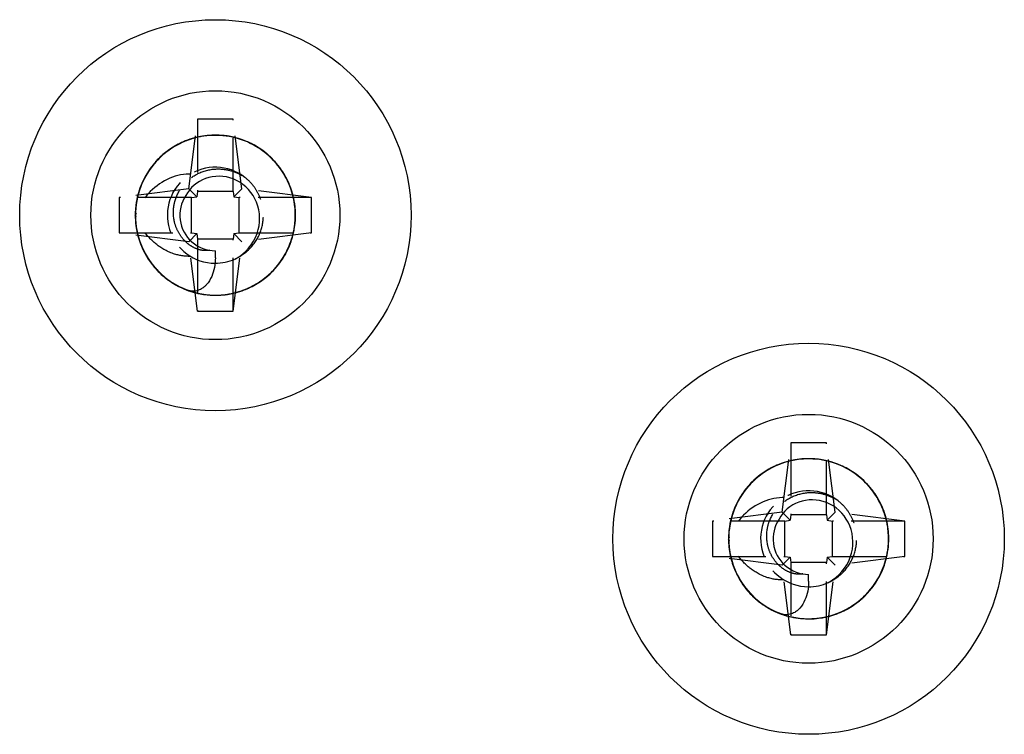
# Model space of a CAD drawing. Header units: millimetres. Extents: x -168 to 186, y -31 to 142.
# Tile 6 of 52: x -136 to -108, y 83 to 103. Entities that reach past the tile are written whole.
import ezdxf

# ---------------------------------------------------------------- set-up
doc = ezdxf.new("R2010")
doc.units = ezdxf.units.MM
doc.header["$LTSCALE"] = 10
doc.linetypes.add('ALLCAD_Strich', pattern=[0.2, 0.15, -0.05])
doc.layers.add('BESCH_KONT_sich_schn_ansi_2d', color=40, linetype='Continuous')

msp = doc.modelspace()

# ---------------------------------------------------------------- linework, layer by layer
at = {"layer": 'BESCH_KONT_sich_schn_ansi_2d', "linetype": 'ALLCAD_Strich', "extrusion": (0, 1, 2.22045e-16)}
for p, q in [((-131.412, 98.031), (-131.168, 99.987)), ((-130.168, 99.987), (-131.168, 99.987)), ((-131.168, 99.987), (-131.168, 97.956)), ((-129.924, 98.031), (-130.168, 99.987)), ((-130.168, 97.956), (-130.168, 99.987)), ((-131.412, 98.031), (-133.368, 97.787)), ((-131.187, 97.806), (-131.412, 98.031)), ((-129.924, 98.031), (-130.149, 97.806)), ((-127.968, 97.787), (-129.924, 98.031)), ((-131.337, 97.787), (-133.368, 97.787)), ((-133.368, 97.787), (-133.368, 96.787)), ((-131.337, 97.787), (-131.187, 97.806)), ((-131.337, 96.787), (-131.337, 97.787)), ((-131.168, 97.956), (-131.187, 97.806)), ((-130.168, 97.956), (-131.168, 97.956)), ((-130.168, 97.956), (-130.149, 97.806)), ((-130.149, 97.806), (-129.999, 97.787)), ((-127.968, 97.787), (-129.999, 97.787)), ((-129.999, 96.787), (-129.999, 97.787)), ((-127.968, 96.787), (-127.968, 97.787)), ((-131.412, 96.542), (-133.368, 96.787)), ((-133.368, 96.787), (-131.337, 96.787)), ((-131.412, 96.542), (-131.187, 96.768)), ((-131.337, 96.787), (-131.187, 96.768)), ((-131.187, 96.768), (-131.168, 96.617)), ((-130.168, 96.617), (-131.168, 96.617)), ((-131.168, 96.617), (-131.168, 94.587)), ((-130.149, 96.768), (-130.168, 96.617)), ((-130.168, 94.587), (-130.168, 96.617)), ((-130.149, 96.768), (-129.999, 96.787)), ((-130.149, 96.768), (-129.924, 96.542)), ((-129.999, 96.787), (-127.968, 96.787)), ((-127.968, 96.787), (-129.924, 96.542)), ((-131.168, 94.587), (-131.412, 96.542)), ((-130.168, 94.587), (-129.924, 96.542)), ((-131.168, 94.587), (-130.168, 94.587)), ((-114.736, 88.931), (-114.492, 90.886)), ((-113.492, 90.886), (-114.492, 90.886)), ((-114.492, 90.886), (-114.492, 88.856)), ((-113.248, 88.931), (-113.492, 90.886)), ((-113.492, 88.856), (-113.492, 90.886)), ((-114.736, 88.931), (-116.692, 88.686)), ((-114.511, 88.705), (-114.736, 88.931)), ((-114.492, 88.856), (-114.511, 88.705)), ((-113.492, 88.856), (-114.492, 88.856)), ((-113.492, 88.856), (-113.473, 88.705)), ((-113.248, 88.931), (-113.473, 88.705)), ((-111.292, 88.686), (-113.248, 88.931)), ((-114.661, 88.686), (-116.692, 88.686)), ((-116.692, 88.686), (-116.692, 87.686)), ((-114.661, 88.686), (-114.511, 88.705)), ((-114.661, 87.686), (-114.661, 88.686)), ((-113.473, 88.705), (-113.323, 88.686)), ((-111.292, 88.686), (-113.323, 88.686)), ((-113.323, 87.686), (-113.323, 88.686)), ((-111.292, 87.686), (-111.292, 88.686)), ((-114.736, 87.442), (-116.692, 87.686)), ((-116.692, 87.686), (-114.661, 87.686)), ((-114.736, 87.442), (-114.511, 87.667)), ((-114.661, 87.686), (-114.511, 87.667)), ((-114.511, 87.667), (-114.492, 87.517)), ((-113.492, 87.517), (-114.492, 87.517)), ((-114.492, 87.517), (-114.492, 85.486)), ((-113.473, 87.667), (-113.492, 87.517)), ((-113.492, 85.486), (-113.492, 87.517)), ((-113.473, 87.667), (-113.323, 87.686)), ((-113.473, 87.667), (-113.248, 87.442)), ((-113.323, 87.686), (-111.292, 87.686)), ((-111.292, 87.686), (-113.248, 87.442)), ((-114.492, 85.486), (-114.736, 87.442)), ((-113.492, 85.486), (-113.248, 87.442)), ((-114.492, 85.486), (-113.492, 85.486))]:
    msp.add_line(p, q, dxfattribs=at)
at = {"layer": 'BESCH_KONT_sich_schn_ansi_2d', "linetype": 'Continuous', "extrusion": (0, 1, 2.22045e-16)}
for p, q in [((-130.668, 96.091), (-130.668, 96.287)), ((-113.992, 86.991), (-113.992, 87.186))]:
    msp.add_line(p, q, dxfattribs=at)
at = {"layer": 'BESCH_KONT_sich_schn_ansi_2d', "linetype": 'Continuous'}
for centre, radius in [((-130.668, 97.287), 5.5), ((-130.668, 97.287), 3.5), ((-113.992, 88.186), 5.5), ((-113.992, 88.186), 3.5)]:
    msp.add_circle(centre, radius, dxfattribs=at)
at = {"layer": 'BESCH_KONT_sich_schn_ansi_2d', "linetype": 'ALLCAD_Strich'}
for centre in [(-130.668, 97.287), (-113.992, 88.186)]:
    msp.add_arc(centre, 1.35, 52.1102, 269.676, dxfattribs=at)
at = {"layer": 'BESCH_KONT_sich_schn_ansi_2d', "linetype": 'Continuous'}
for centre, radius, start, end in [((-130.668, 97.287), 1, 146.3359, 146.3375), ((-130.668, 97.287), 1.35, 269.676, 294.1195), ((-130.668, 97.287), 1.35, 294.1462, 294.1476), ((-113.992, 88.186), 1, 146.3359, 146.3375), ((-113.992, 88.186), 1.35, 269.676, 294.1195), ((-113.992, 88.186), 1.35, 294.1462, 294.1476)]:
    msp.add_arc(centre, radius, start, end, dxfattribs=at)
for points, knots in [([(-131.943, 95.432), (-131.838, 95.359), (-131.571, 95.204), (-130.756, 94.947), (-129.435, 95.163), (-128.341, 96.507), (-128.404, 98.232), (-129.588, 99.491), (-131.309, 99.655), (-132.711, 98.646), (-133.1, 96.962), (-132.42, 95.695), (-131.715, 95.279), (-131.465, 95.184)], [35.5257, 35.5257, 35.5257, 35.5257, 35.695992, 35.935875, 36.655525, 37.375175, 38.094824, 38.814474, 39.534124, 40.253774, 40.973423, 41.693073, 42.04927, 42.04927, 42.04927, 42.04927]), ([(-131.533, 99.366), (-131.571, 99.351), (-131.713, 99.288), (-131.847, 99.209), (-131.94, 99.144)], [14.5312085, 14.5312085, 14.5312085, 14.5312085, 14.5862653, 14.7381025, 14.7381025, 14.7381025, 14.7381025]), ([(-131.172, 99.48), (-131.268, 99.459), (-131.506, 99.389), (-131.728, 99.279), (-131.855, 99.199)], [26.9291902, 26.9291902, 26.9291902, 26.9291902, 27.0601946, 27.2592477, 27.2592477, 27.2592477, 27.2592477]), ([(-130.284, 99.506), (-130.354, 99.519), (-130.601, 99.551), (-130.851, 99.538), (-131.026, 99.508)], [20.2487611, 20.2487611, 20.2487611, 20.2487611, 20.3434634, 20.5813027, 20.5813027, 20.5813027, 20.5813027]), ([(-129.941, 99.416), (-130.054, 99.456), (-130.345, 99.532), (-130.656, 99.545), (-130.844, 99.53), (-130.853, 99.529)], [32.6573003, 32.6573003, 32.6573003, 32.6573003, 32.8173927, 33.057276, 33.0694064, 33.0694064, 33.0694064, 33.0694064]), ([(-129.497, 99.211), (-129.52, 99.226), (-129.669, 99.313), (-129.827, 99.381), (-129.965, 99.425)], [13.5899487, 13.5899487, 13.5899487, 13.5899487, 13.6267323, 13.8203891, 13.8203891, 13.8203891, 13.8203891]), ([(-131.705, 99.283), (-131.913, 99.177), (-132.204, 98.967), (-132.431, 98.693), (-132.501, 98.593)], [33.465274, 33.465274, 33.465274, 33.465274, 33.7769257, 33.9392698, 33.9392698, 33.9392698, 33.9392698]), ([(-128.975, 98.768), (-129.098, 98.911), (-129.343, 99.133), (-129.631, 99.291), (-129.761, 99.347)], [25.8507029, 25.8507029, 25.8507029, 25.8507029, 26.1006615, 26.2896256, 26.2896256, 26.2896256, 26.2896256]), ([(-128.694, 98.374), (-128.705, 98.394), (-128.799, 98.559), (-128.915, 98.71), (-129.03, 98.83)], [19.3528524, 19.3528524, 19.3528524, 19.3528524, 19.3839304, 19.605993, 19.605993, 19.605993, 19.605993]), ([(-128.472, 97.777), (-128.507, 97.941), (-128.633, 98.319), (-128.861, 98.647), (-129.018, 98.814)], [31.6345191, 31.6345191, 31.6345191, 31.6345191, 31.8578597, 32.1633742, 32.1633742, 32.1633742, 32.1633742]), ([(-132.518, 98.571), (-132.523, 98.565), (-132.591, 98.465), (-132.652, 98.359), (-132.7, 98.256)], [8.818235, 8.818235, 8.818235, 8.818235, 8.8290672, 8.9801361, 8.9801361, 8.9801361, 8.9801361]), ([(-132.347, 98.789), (-132.368, 98.765), (-132.473, 98.643), (-132.563, 98.51), (-132.626, 98.397)], [21.2613214, 21.2613214, 21.2613214, 21.2613214, 21.3029964, 21.4759355, 21.4759355, 21.4759355, 21.4759355]), ([(-132.645, 98.361), (-132.734, 98.201), (-132.861, 97.888), (-132.909, 97.554), (-132.915, 97.4)], [27.7757527, 27.7757527, 27.7757527, 27.7757527, 28.0197276, 28.224663, 28.224663, 28.224663, 28.224663]), ([(-130.116, 96.055), (-130.074, 96.077), (-130.033, 96.102), (-129.994, 96.128), (-129.735, 96.305), (-129.54, 96.578), (-129.462, 96.882), (-129.388, 97.172), (-129.421, 97.487), (-129.557, 97.751), (-129.686, 98.002), (-129.908, 98.205), (-130.168, 98.307), (-130.416, 98.403), (-130.7, 98.409), (-130.947, 98.318), (-131.18, 98.232), (-131.383, 98.06), (-131.5, 97.841)], [0.0000032, 0.0000032, 0.0000032, 0.0000032, 0.0147714, 0.0147714, 0.0147714, 0.1127715, 0.1127715, 0.1127715, 0.2061681, 0.2061681, 0.2061681, 0.2949299, 0.2949299, 0.2949299, 0.3790925, 0.3790925, 0.3790925, 0.4585143, 0.4585143, 0.4585143, 0.4585143]), ([(-132.862, 97.799), (-132.874, 97.75), (-132.909, 97.575), (-132.921, 97.397), (-132.919, 97.269)], [15.4781193, 15.4781193, 15.4781193, 15.4781193, 15.5457983, 15.7165487, 15.7165487, 15.7165487, 15.7165487]), ([(-131.5, 97.841), (-131.633, 97.642), (-131.691, 97.392), (-131.659, 97.154), (-131.628, 96.917), (-131.506, 96.691), (-131.326, 96.534), (-131.146, 96.377), (-130.907, 96.287), (-130.668, 96.287)], [40.253192, 40.253192, 40.253192, 40.253192, 40.973423, 40.973423, 40.973423, 41.693073, 41.693073, 41.693073, 42.411501, 42.411501, 42.411501, 42.411501]), ([(-128.503, 96.677), (-128.444, 96.881), (-128.388, 97.262), (-128.438, 97.641), (-128.478, 97.805)], [24.8576202, 24.8576202, 24.8576202, 24.8576202, 25.1411285, 25.3661911, 25.3661911, 25.3661911, 25.3661911]), ([(-132.918, 97.326), (-132.922, 97.178), (-132.896, 96.814), (-132.776, 96.468), (-132.677, 96.276)], [34.5393219, 34.5393219, 34.5393219, 34.5393219, 34.7364587, 35.0245473, 35.0245473, 35.0245473, 35.0245473]), ([(-132.854, 96.739), (-132.849, 96.72), (-132.803, 96.546), (-132.734, 96.378), (-132.658, 96.236)], [22.2363323, 22.2363323, 22.2363323, 22.2363323, 22.2625295, 22.4779536, 22.4779536, 22.4779536, 22.4779536]), ([(-128.689, 96.209), (-128.663, 96.258), (-128.576, 96.43), (-128.515, 96.613), (-128.483, 96.747)], [18.3502931, 18.3502931, 18.3502931, 18.3502931, 18.4243974, 18.608074, 18.608074, 18.608074, 18.608074]), ([(-129.095, 95.678), (-128.944, 95.824), (-128.74, 96.083), (-128.603, 96.381), (-128.562, 96.492)], [30.6186625, 30.6186625, 30.6186625, 30.6186625, 30.8983267, 31.0557469, 31.0557469, 31.0557469, 31.0557469]), ([(-132.692, 96.305), (-132.61, 96.133), (-132.425, 95.842), (-132.176, 95.607), (-132.056, 95.515)], [28.7249709, 28.7249709, 28.7249709, 28.7249709, 28.9792606, 29.1816055, 29.1816055, 29.1816055, 29.1816055]), ([(-130.668, 96.091), (-130.668, 95.897), (-130.706, 95.717), (-130.771, 95.567), (-130.808, 95.484), (-130.855, 95.404), (-130.915, 95.336), (-130.932, 95.317), (-130.949, 95.299), (-130.968, 95.282), (-130.996, 95.258), (-131.026, 95.235), (-131.058, 95.216), (-131.1, 95.192), (-131.145, 95.173), (-131.192, 95.162), (-131.251, 95.148), (-131.311, 95.147), (-131.372, 95.157), (-131.39, 95.16), (-131.408, 95.164), (-131.426, 95.17), (-131.434, 95.172), (-131.442, 95.174), (-131.449, 95.177), (-131.455, 95.179), (-131.46, 95.181), (-131.466, 95.183)], [-0.1461239, -0.1461239, -0.1461239, -0.1461239, -0.0932819, -0.0932819, -0.0932819, -0.0640244, -0.0640244, -0.0640244, -0.0559627, -0.0559627, -0.0559627, -0.043989, -0.043989, -0.043989, -0.0286849, -0.0286849, -0.0286849, -0.0098729, -0.0098729, -0.0098729, -0.0041715, -0.0041715, -0.0041715, -0.0017551, -0.0017551, -0.0017551, 0, 0, 0, 0]), ([(-132.304, 95.738), (-132.284, 95.716), (-132.159, 95.589), (-132.018, 95.478), (-131.892, 95.398)], [16.4655361, 16.4655361, 16.4655361, 16.4655361, 16.5053313, 16.7044117, 16.7044117, 16.7044117, 16.7044117]), ([(-129.732, 95.24), (-129.601, 95.299), (-129.36, 95.436), (-129.152, 95.617), (-129.059, 95.713)], [23.9902909, 23.9902909, 23.9902909, 23.9902909, 24.1815955, 24.3591186, 24.3591186, 24.3591186, 24.3591186]), ([(-130.313, 95.062), (-130.292, 95.066), (-130.111, 95.097), (-129.935, 95.152), (-129.785, 95.217)], [17.4369076, 17.4369076, 17.4369076, 17.4369076, 17.4648644, 17.682142, 17.682142, 17.682142, 17.682142]), ([(-131.504, 95.195), (-131.476, 95.184), (-131.28, 95.109), (-131.065, 95.063), (-130.879, 95.046), (-130.871, 95.046)], [23.1813588, 23.1813588, 23.1813588, 23.1813588, 23.2220625, 23.4619457, 23.4716014, 23.4716014, 23.4716014, 23.4716014]), ([(-130.933, 95.053), (-130.775, 95.033), (-130.435, 95.025), (-130.087, 95.104), (-129.903, 95.171), (-129.889, 95.176)], [29.726731, 29.726731, 29.726731, 29.726731, 29.9387936, 30.1786769, 30.1990534, 30.1990534, 30.1990534, 30.1990534]), ([(-115.267, 86.332), (-115.162, 86.259), (-114.895, 86.104), (-114.08, 85.846), (-112.759, 86.062), (-111.665, 87.407), (-111.728, 89.131), (-112.912, 90.39), (-114.633, 90.555), (-116.035, 89.545), (-116.424, 87.862), (-115.744, 86.595), (-115.039, 86.178), (-114.789, 86.084)], [35.5257, 35.5257, 35.5257, 35.5257, 35.695992, 35.935875, 36.655525, 37.375175, 38.094824, 38.814474, 39.534124, 40.253774, 40.973423, 41.693073, 42.04927, 42.04927, 42.04927, 42.04927]), ([(-114.857, 90.266), (-114.895, 90.25), (-115.037, 90.187), (-115.171, 90.109), (-115.264, 90.044)], [14.5312085, 14.5312085, 14.5312085, 14.5312085, 14.5862653, 14.7381025, 14.7381025, 14.7381025, 14.7381025]), ([(-114.496, 90.38), (-114.592, 90.359), (-114.83, 90.289), (-115.052, 90.178), (-115.179, 90.099)], [26.9291902, 26.9291902, 26.9291902, 26.9291902, 27.0601946, 27.2592477, 27.2592477, 27.2592477, 27.2592477]), ([(-113.608, 90.406), (-113.678, 90.418), (-113.925, 90.45), (-114.175, 90.438), (-114.35, 90.408)], [20.2487611, 20.2487611, 20.2487611, 20.2487611, 20.3434634, 20.5813027, 20.5813027, 20.5813027, 20.5813027]), ([(-113.265, 90.316), (-113.378, 90.356), (-113.669, 90.432), (-113.98, 90.445), (-114.168, 90.429), (-114.177, 90.428)], [32.6573003, 32.6573003, 32.6573003, 32.6573003, 32.8173927, 33.057276, 33.0694064, 33.0694064, 33.0694064, 33.0694064]), ([(-112.821, 90.111), (-112.844, 90.125), (-112.993, 90.212), (-113.151, 90.28), (-113.289, 90.324)], [13.5899487, 13.5899487, 13.5899487, 13.5899487, 13.6267323, 13.8203891, 13.8203891, 13.8203891, 13.8203891]), ([(-112.299, 89.668), (-112.422, 89.81), (-112.667, 90.033), (-112.955, 90.191), (-113.085, 90.247)], [25.8507029, 25.8507029, 25.8507029, 25.8507029, 26.1006615, 26.2896256, 26.2896256, 26.2896256, 26.2896256]), ([(-115.029, 90.182), (-115.237, 90.076), (-115.528, 89.866), (-115.755, 89.592), (-115.825, 89.493)], [33.465274, 33.465274, 33.465274, 33.465274, 33.7769257, 33.9392698, 33.9392698, 33.9392698, 33.9392698]), ([(-115.671, 89.688), (-115.692, 89.665), (-115.797, 89.543), (-115.887, 89.409), (-115.95, 89.296)], [21.2613214, 21.2613214, 21.2613214, 21.2613214, 21.3029964, 21.4759355, 21.4759355, 21.4759355, 21.4759355]), ([(-112.018, 89.273), (-112.029, 89.294), (-112.123, 89.458), (-112.239, 89.609), (-112.354, 89.729)], [19.3528524, 19.3528524, 19.3528524, 19.3528524, 19.3839304, 19.605993, 19.605993, 19.605993, 19.605993]), ([(-111.796, 88.677), (-111.831, 88.841), (-111.957, 89.218), (-112.185, 89.547), (-112.342, 89.714)], [31.6345191, 31.6345191, 31.6345191, 31.6345191, 31.8578597, 32.1633742, 32.1633742, 32.1633742, 32.1633742]), ([(-115.842, 89.471), (-115.847, 89.464), (-115.915, 89.364), (-115.976, 89.258), (-116.024, 89.155)], [8.818235, 8.818235, 8.818235, 8.818235, 8.8290672, 8.9801361, 8.9801361, 8.9801361, 8.9801361]), ([(-115.969, 89.261), (-116.058, 89.101), (-116.185, 88.787), (-116.233, 88.453), (-116.239, 88.3)], [27.7757527, 27.7757527, 27.7757527, 27.7757527, 28.0197276, 28.224663, 28.224663, 28.224663, 28.224663]), ([(-113.44, 86.954), (-113.398, 86.977), (-113.357, 87.001), (-113.318, 87.028), (-113.059, 87.204), (-112.864, 87.477), (-112.786, 87.782), (-112.712, 88.071), (-112.745, 88.386), (-112.881, 88.65), (-113.01, 88.901), (-113.232, 89.105), (-113.492, 89.206), (-113.74, 89.303), (-114.024, 89.308), (-114.271, 89.217), (-114.504, 89.131), (-114.707, 88.959), (-114.824, 88.741)], [0.0000032, 0.0000032, 0.0000032, 0.0000032, 0.0147714, 0.0147714, 0.0147714, 0.1127715, 0.1127715, 0.1127715, 0.2061681, 0.2061681, 0.2061681, 0.2949299, 0.2949299, 0.2949299, 0.3790925, 0.3790925, 0.3790925, 0.4585143, 0.4585143, 0.4585143, 0.4585143]), ([(-116.186, 88.699), (-116.198, 88.65), (-116.233, 88.475), (-116.245, 88.296), (-116.243, 88.169)], [15.4781193, 15.4781193, 15.4781193, 15.4781193, 15.5457983, 15.7165487, 15.7165487, 15.7165487, 15.7165487]), ([(-114.824, 88.74), (-114.957, 88.541), (-115.015, 88.292), (-114.983, 88.054), (-114.952, 87.816), (-114.83, 87.591), (-114.65, 87.433), (-114.47, 87.276), (-114.231, 87.186), (-113.992, 87.186)], [40.253192, 40.253192, 40.253192, 40.253192, 40.973423, 40.973423, 40.973423, 41.693073, 41.693073, 41.693073, 42.411501, 42.411501, 42.411501, 42.411501]), ([(-111.827, 87.577), (-111.768, 87.781), (-111.712, 88.161), (-111.762, 88.541), (-111.802, 88.705)], [24.8576202, 24.8576202, 24.8576202, 24.8576202, 25.1411285, 25.3661911, 25.3661911, 25.3661911, 25.3661911]), ([(-116.242, 88.225), (-116.246, 88.077), (-116.22, 87.714), (-116.1, 87.368), (-116.001, 87.176)], [34.5393219, 34.5393219, 34.5393219, 34.5393219, 34.7364587, 35.0245473, 35.0245473, 35.0245473, 35.0245473]), ([(-116.178, 87.639), (-116.173, 87.62), (-116.127, 87.446), (-116.058, 87.277), (-115.982, 87.135)], [22.2363323, 22.2363323, 22.2363323, 22.2363323, 22.2625295, 22.4779536, 22.4779536, 22.4779536, 22.4779536]), ([(-112.013, 87.109), (-111.987, 87.157), (-111.9, 87.329), (-111.839, 87.513), (-111.807, 87.647)], [18.3502931, 18.3502931, 18.3502931, 18.3502931, 18.4243974, 18.608074, 18.608074, 18.608074, 18.608074]), ([(-116.016, 87.205), (-115.934, 87.032), (-115.749, 86.742), (-115.5, 86.507), (-115.38, 86.414)], [28.7249709, 28.7249709, 28.7249709, 28.7249709, 28.9792606, 29.1816055, 29.1816055, 29.1816055, 29.1816055]), ([(-112.419, 86.578), (-112.268, 86.723), (-112.064, 86.983), (-111.927, 87.281), (-111.886, 87.392)], [30.6186625, 30.6186625, 30.6186625, 30.6186625, 30.8983267, 31.0557469, 31.0557469, 31.0557469, 31.0557469]), ([(-113.992, 86.991), (-113.992, 86.797), (-114.03, 86.617), (-114.095, 86.467), (-114.132, 86.383), (-114.179, 86.303), (-114.239, 86.235), (-114.256, 86.217), (-114.273, 86.199), (-114.292, 86.182), (-114.32, 86.157), (-114.35, 86.135), (-114.382, 86.116), (-114.424, 86.091), (-114.469, 86.073), (-114.516, 86.062), (-114.575, 86.048), (-114.635, 86.046), (-114.696, 86.057), (-114.714, 86.06), (-114.732, 86.064), (-114.75, 86.069), (-114.758, 86.071), (-114.766, 86.074), (-114.773, 86.076), (-114.779, 86.078), (-114.784, 86.08), (-114.79, 86.082)], [-0.1461239, -0.1461239, -0.1461239, -0.1461239, -0.0932819, -0.0932819, -0.0932819, -0.0640244, -0.0640244, -0.0640244, -0.0559627, -0.0559627, -0.0559627, -0.043989, -0.043989, -0.043989, -0.0286849, -0.0286849, -0.0286849, -0.0098729, -0.0098729, -0.0098729, -0.0041715, -0.0041715, -0.0041715, -0.0017551, -0.0017551, -0.0017551, 0, 0, 0, 0]), ([(-115.628, 86.637), (-115.608, 86.616), (-115.483, 86.488), (-115.342, 86.377), (-115.216, 86.298)], [16.4655361, 16.4655361, 16.4655361, 16.4655361, 16.5053313, 16.7044117, 16.7044117, 16.7044117, 16.7044117]), ([(-113.056, 86.139), (-112.925, 86.198), (-112.684, 86.335), (-112.476, 86.517), (-112.383, 86.613)], [23.9902909, 23.9902909, 23.9902909, 23.9902909, 24.1815955, 24.3591186, 24.3591186, 24.3591186, 24.3591186]), ([(-114.828, 86.095), (-114.8, 86.083), (-114.604, 86.009), (-114.389, 85.962), (-114.203, 85.946), (-114.195, 85.945)], [23.1813588, 23.1813588, 23.1813588, 23.1813588, 23.2220625, 23.4619457, 23.4716014, 23.4716014, 23.4716014, 23.4716014]), ([(-114.257, 85.952), (-114.099, 85.932), (-113.759, 85.925), (-113.411, 86.003), (-113.227, 86.07), (-113.213, 86.075)], [29.726731, 29.726731, 29.726731, 29.726731, 29.9387936, 30.1786769, 30.1990534, 30.1990534, 30.1990534, 30.1990534]), ([(-113.637, 85.962), (-113.616, 85.965), (-113.435, 85.996), (-113.259, 86.051), (-113.109, 86.116)], [17.4369076, 17.4369076, 17.4369076, 17.4369076, 17.4648644, 17.682142, 17.682142, 17.682142, 17.682142])]:
    msp.add_open_spline(points, degree=3, knots=knots, dxfattribs=at)
at = {"layer": 'BESCH_KONT_sich_schn_ansi_2d', "linetype": 'ALLCAD_Strich'}
for points in [[(-131.059, 99.503), (-131.639, 99.396), (-132.179, 99.057), (-132.518, 98.571)], [(-130.853, 99.529), (-131.149, 99.503), (-131.441, 99.418), (-131.705, 99.283)], [(-129.965, 99.425), (-130.472, 99.586), (-131.041, 99.568), (-131.533, 99.366)], [(-129.761, 99.347), (-130.201, 99.536), (-130.704, 99.584), (-131.172, 99.48)], [(-129.03, 98.83), (-129.364, 99.177), (-129.811, 99.421), (-130.284, 99.506)], [(-129.018, 98.814), (-129.271, 99.084), (-129.592, 99.294), (-129.941, 99.416)], [(-128.49, 97.853), (-128.64, 98.41), (-129.008, 98.912), (-129.497, 99.211)], [(-132.501, 98.593), (-132.758, 98.225), (-132.906, 97.775), (-132.918, 97.326)], [(-128.478, 97.805), (-128.566, 98.158), (-128.738, 98.492), (-128.975, 98.768)], [(-132.626, 98.397), (-132.903, 97.898), (-132.99, 97.29), (-132.854, 96.739)], [(-129.838, 98.352), (-129.839, 98.352), (-129.839, 98.352), (-129.839, 98.352)], [(-128.483, 96.747), (-128.354, 97.29), (-128.427, 97.886), (-128.694, 98.374)], [(-128.562, 96.492), (-128.413, 96.899), (-128.382, 97.353), (-128.472, 97.777)], [(-132.915, 97.4), (-132.93, 97.025), (-132.853, 96.644), (-132.692, 96.305)], [(-132.919, 97.269), (-132.909, 96.708), (-132.687, 96.145), (-132.304, 95.738)], [(-129.059, 95.713), (-128.801, 95.982), (-128.608, 96.318), (-128.503, 96.677)], [(-132.677, 96.276), (-132.506, 95.942), (-132.251, 95.648), (-131.943, 95.432)], [(-132.658, 96.236), (-132.408, 95.772), (-131.993, 95.393), (-131.504, 95.195)], [(-132.056, 95.515), (-131.732, 95.266), (-131.338, 95.104), (-130.933, 95.053)], [(-129.889, 95.176), (-129.594, 95.287), (-129.322, 95.46), (-129.095, 95.678)], [(-131.892, 95.398), (-131.43, 95.104), (-130.855, 94.978), (-130.313, 95.062)], [(-130.871, 95.046), (-130.483, 95.013), (-130.086, 95.081), (-129.732, 95.24)], [(-114.383, 90.403), (-114.963, 90.295), (-115.503, 89.956), (-115.842, 89.471)], [(-114.177, 90.428), (-114.473, 90.402), (-114.765, 90.318), (-115.029, 90.182)], [(-113.289, 90.324), (-113.796, 90.486), (-114.365, 90.468), (-114.857, 90.266)], [(-113.085, 90.247), (-113.525, 90.435), (-114.028, 90.484), (-114.496, 90.38)], [(-112.354, 89.729), (-112.688, 90.077), (-113.135, 90.32), (-113.608, 90.406)], [(-112.342, 89.714), (-112.595, 89.984), (-112.916, 90.194), (-113.265, 90.316)], [(-111.814, 88.753), (-111.964, 89.31), (-112.332, 89.811), (-112.821, 90.111)], [(-115.825, 89.493), (-116.082, 89.124), (-116.23, 88.675), (-116.242, 88.225)], [(-111.802, 88.705), (-111.89, 89.058), (-112.062, 89.392), (-112.299, 89.668)], [(-115.95, 89.296), (-116.227, 88.798), (-116.314, 88.19), (-116.178, 87.639)], [(-113.162, 89.251), (-113.163, 89.251), (-113.163, 89.251), (-113.163, 89.252)], [(-111.807, 87.647), (-111.678, 88.19), (-111.751, 88.785), (-112.018, 89.273)], [(-111.886, 87.392), (-111.737, 87.799), (-111.706, 88.253), (-111.796, 88.677)], [(-116.239, 88.3), (-116.254, 87.925), (-116.177, 87.544), (-116.016, 87.205)], [(-116.243, 88.169), (-116.233, 87.607), (-116.011, 87.045), (-115.628, 86.637)], [(-112.383, 86.613), (-112.125, 86.882), (-111.932, 87.217), (-111.827, 87.577)], [(-116.001, 87.176), (-115.83, 86.841), (-115.575, 86.547), (-115.267, 86.332)], [(-115.982, 87.135), (-115.732, 86.672), (-115.317, 86.292), (-114.828, 86.095)], [(-115.38, 86.414), (-115.056, 86.166), (-114.662, 86.004), (-114.257, 85.952)], [(-113.213, 86.075), (-112.918, 86.187), (-112.646, 86.359), (-112.419, 86.578)], [(-115.216, 86.298), (-114.754, 86.003), (-114.179, 85.877), (-113.637, 85.962)], [(-114.195, 85.945), (-113.807, 85.913), (-113.41, 85.98), (-113.056, 86.139)]]:
    msp.add_open_spline(points, degree=3, dxfattribs=at)
for points, knots in [([(-131.026, 99.508), (-131.382, 99.448), (-131.867, 99.242), (-132.248, 98.899), (-132.347, 98.789)], [20.5813027, 20.5813027, 20.5813027, 20.5813027, 21.0631132, 21.2613214, 21.2613214, 21.2613214, 21.2613214]), ([(-129.051, 98.852), (-129.102, 98.905), (-129.548, 99.325), (-130.194, 99.558), (-130.759, 99.537), (-130.787, 99.536)], [7.0529725, 7.0529725, 7.0529725, 7.0529725, 7.1498844, 7.8695342, 7.9062581, 7.9062581, 7.9062581, 7.9062581]), ([(-131.94, 99.144), (-131.995, 99.107), (-132.437, 98.769), (-132.749, 98.273), (-132.862, 97.799)], [14.7381025, 14.7381025, 14.7381025, 14.7381025, 14.8261486, 15.4781193, 15.4781193, 15.4781193, 15.4781193]), ([(-131.855, 99.199), (-131.881, 99.183), (-132.205, 98.97), (-132.473, 98.673), (-132.645, 98.361)], [27.2592477, 27.2592477, 27.2592477, 27.2592477, 27.3000778, 27.7757527, 27.7757527, 27.7757527, 27.7757527]), ([(-132.635, 96.193), (-132.407, 95.786), (-131.638, 95.062), (-129.994, 94.928), (-128.605, 95.956), (-128.262, 97.555), (-128.712, 98.486), (-129.018, 98.817)], [3.648907, 3.648907, 3.648907, 3.648907, 4.271285, 4.990935, 5.710585, 6.430235, 7.031341, 7.031341, 7.031341, 7.031341]), ([(-131.546, 96.585), (-131.613, 96.658), (-131.67, 96.739), (-131.761, 96.913), (-131.795, 97.004), (-131.853, 97.255), (-131.857, 97.418), (-131.814, 97.654), (-131.792, 97.731), (-131.702, 97.957), (-131.611, 98.095), (-131.384, 98.326), (-131.25, 98.418), (-130.941, 98.552), (-130.767, 98.588), (-130.462, 98.588), (-130.334, 98.569), (-130.078, 98.491), (-129.953, 98.431), (-129.839, 98.352)], [0.0000012, 0.0000012, 0.0000012, 0.0000012, 0.0306022, 0.0306022, 0.0606487, 0.0606487, 0.1101675, 0.1101675, 0.134601, 0.134601, 0.1848509, 0.1848509, 0.234212, 0.234212, 0.288041, 0.288041, 0.3274494, 0.3274494, 0.3696756, 0.3696756, 0.3696756, 0.3696756]), ([(-132.7, 98.256), (-132.806, 98.032), (-132.974, 97.437), (-132.887, 96.732), (-132.701, 96.319), (-132.659, 96.239)], [8.9801361, 8.9801361, 8.9801361, 8.9801361, 9.3088337, 9.7886002, 9.9096192, 9.9096192, 9.9096192, 9.9096192]), ([(-131.364, 98.443), (-131.381, 98.444), (-131.398, 98.444), (-131.415, 98.444), (-131.818, 98.441), (-132.258, 98.223), (-132.554, 97.89), (-132.711, 97.714), (-132.832, 97.508), (-132.917, 97.287)], [-0.2111389, -0.2111389, -0.2111389, -0.2111389, -0.2054491, -0.2054491, -0.2054491, -0.0711626, -0.0711626, -0.0711626, 0, 0, 0, 0]), ([(-130.116, 96.055), (-130.05, 96.084), (-129.986, 96.119), (-129.85, 96.209), (-129.779, 96.267), (-129.585, 96.461), (-129.482, 96.616), (-129.348, 96.952), (-129.316, 97.128), (-129.319, 97.394), (-129.329, 97.484), (-129.371, 97.677), (-129.406, 97.779), (-129.499, 97.969), (-129.554, 98.056), (-129.684, 98.216), (-129.757, 98.289), (-129.838, 98.352)], [-0.2860791, -0.2860791, -0.2860791, -0.2860791, -0.2637225, -0.2637225, -0.2357601, -0.2357601, -0.1790217, -0.1790217, -0.1243413, -0.1243413, -0.0967711, -0.0967711, -0.063477, -0.063477, -0.0316935, -0.0316935, -0.0000011, -0.0000011, -0.0000011, -0.0000011]), ([(-128.998, 95.778), (-128.701, 96.109), (-128.425, 96.703), (-128.408, 97.34), (-128.428, 97.524), (-128.428, 97.529)], [11.8315939, 11.8315939, 11.8315939, 11.8315939, 12.427316, 12.6671993, 12.6742386, 12.6742386, 12.6742386, 12.6742386]), ([(-131.365, 96.13), (-131.526, 96.125), (-131.688, 96.151), (-132.05, 96.272), (-132.209, 96.376), (-132.446, 96.563), (-132.561, 96.683), (-132.766, 96.96), (-132.853, 97.119), (-132.918, 97.287)], [-0.1747331, -0.1747331, -0.1747331, -0.1747331, -0.1446211, -0.1446211, -0.1034633, -0.1034633, -0.0538942, -0.0538942, -0.0000171, -0.0000171, -0.0000171, -0.0000171]), ([(-132.917, 97.287), (-132.917, 96.979), (-132.849, 96.643), (-132.71, 96.338), (-132.698, 96.313)], [3.1417494, 3.1417494, 3.1417494, 3.1417494, 3.5516356, 3.5888693, 3.5888693, 3.5888693, 3.5888693]), ([(-130.834, 96.301), (-130.88, 96.292), (-130.932, 96.288), (-131.052, 96.298), (-131.117, 96.313), (-131.254, 96.363), (-131.324, 96.4), (-131.446, 96.487), (-131.498, 96.533), (-131.546, 96.585)], [0.00012085, 0.00012085, 0.00012085, 0.00012085, 0.02309695, 0.02309695, 0.0468664, 0.0468664, 0.07233695, 0.07233695, 0.09393719, 0.09393719, 0.09393719, 0.09393719]), ([(-132.656, 96.232), (-132.531, 95.996), (-132.304, 95.702), (-132.017, 95.481), (-131.937, 95.427)], [9.9129701, 9.9129701, 9.9129701, 9.9129701, 10.2683667, 10.3965427, 10.3965427, 10.3965427, 10.3965427]), ([(-129.785, 95.217), (-129.77, 95.223), (-129.312, 95.428), (-128.922, 95.786), (-128.689, 96.209)], [17.682142, 17.682142, 17.682142, 17.682142, 17.7047476, 18.3502931, 18.3502931, 18.3502931, 18.3502931]), ([(-131.885, 95.393), (-131.377, 95.071), (-130.546, 94.921), (-129.635, 95.266), (-129.319, 95.475), (-129.172, 95.605), (-129.159, 95.616)], [10.423941, 10.423941, 10.423941, 10.423941, 11.2279, 11.467783, 11.707666, 11.729558, 11.729558, 11.729558, 11.729558]), ([(-114.35, 90.408), (-114.706, 90.348), (-115.191, 90.142), (-115.572, 89.798), (-115.671, 89.688)], [20.5813027, 20.5813027, 20.5813027, 20.5813027, 21.0631132, 21.2613214, 21.2613214, 21.2613214, 21.2613214]), ([(-112.375, 89.752), (-112.426, 89.804), (-112.872, 90.224), (-113.518, 90.458), (-114.083, 90.437), (-114.111, 90.435)], [7.0529725, 7.0529725, 7.0529725, 7.0529725, 7.1498844, 7.8695342, 7.9062581, 7.9062581, 7.9062581, 7.9062581]), ([(-115.264, 90.044), (-115.319, 90.006), (-115.761, 89.669), (-116.073, 89.173), (-116.186, 88.699)], [14.7381025, 14.7381025, 14.7381025, 14.7381025, 14.8261486, 15.4781193, 15.4781193, 15.4781193, 15.4781193]), ([(-115.179, 90.099), (-115.205, 90.082), (-115.529, 89.869), (-115.797, 89.573), (-115.969, 89.261)], [27.2592477, 27.2592477, 27.2592477, 27.2592477, 27.3000778, 27.7757527, 27.7757527, 27.7757527, 27.7757527]), ([(-115.959, 87.093), (-115.731, 86.686), (-114.962, 85.961), (-113.318, 85.827), (-111.929, 86.856), (-111.586, 88.454), (-112.036, 89.385), (-112.342, 89.716)], [3.648907, 3.648907, 3.648907, 3.648907, 4.271285, 4.990935, 5.710585, 6.430235, 7.031341, 7.031341, 7.031341, 7.031341]), ([(-114.87, 87.484), (-114.937, 87.557), (-114.994, 87.638), (-115.085, 87.812), (-115.119, 87.904), (-115.177, 88.155), (-115.181, 88.317), (-115.138, 88.554), (-115.116, 88.63), (-115.026, 88.856), (-114.935, 88.995), (-114.708, 89.226), (-114.574, 89.317), (-114.265, 89.451), (-114.091, 89.487), (-113.786, 89.487), (-113.658, 89.468), (-113.402, 89.391), (-113.277, 89.33), (-113.163, 89.252)], [0.0000012, 0.0000012, 0.0000012, 0.0000012, 0.0306022, 0.0306022, 0.0606487, 0.0606487, 0.1101675, 0.1101675, 0.134601, 0.134601, 0.1848509, 0.1848509, 0.234212, 0.234212, 0.288041, 0.288041, 0.3274494, 0.3274494, 0.3696756, 0.3696756, 0.3696756, 0.3696756]), ([(-116.024, 89.155), (-116.13, 88.931), (-116.298, 88.336), (-116.211, 87.631), (-116.025, 87.219), (-115.983, 87.138)], [8.9801361, 8.9801361, 8.9801361, 8.9801361, 9.3088337, 9.7886002, 9.9096192, 9.9096192, 9.9096192, 9.9096192]), ([(-114.688, 89.343), (-114.705, 89.343), (-114.722, 89.344), (-114.739, 89.344), (-115.142, 89.34), (-115.582, 89.122), (-115.878, 88.79), (-116.035, 88.613), (-116.156, 88.408), (-116.241, 88.187)], [-0.2111389, -0.2111389, -0.2111389, -0.2111389, -0.2054491, -0.2054491, -0.2054491, -0.0711626, -0.0711626, -0.0711626, 0, 0, 0, 0]), ([(-113.44, 86.954), (-113.374, 86.984), (-113.31, 87.019), (-113.174, 87.109), (-113.103, 87.166), (-112.909, 87.36), (-112.806, 87.515), (-112.672, 87.851), (-112.64, 88.027), (-112.643, 88.294), (-112.653, 88.383), (-112.695, 88.576), (-112.73, 88.679), (-112.823, 88.868), (-112.878, 88.956), (-113.008, 89.116), (-113.081, 89.188), (-113.162, 89.251)], [-0.2860791, -0.2860791, -0.2860791, -0.2860791, -0.2637225, -0.2637225, -0.2357601, -0.2357601, -0.1790217, -0.1790217, -0.1243413, -0.1243413, -0.0967711, -0.0967711, -0.063477, -0.063477, -0.0316935, -0.0316935, -0.0000011, -0.0000011, -0.0000011, -0.0000011]), ([(-112.322, 86.677), (-112.025, 87.009), (-111.749, 87.602), (-111.732, 88.239), (-111.752, 88.423), (-111.752, 88.429)], [11.8315939, 11.8315939, 11.8315939, 11.8315939, 12.427316, 12.6671993, 12.6742386, 12.6742386, 12.6742386, 12.6742386]), ([(-114.689, 87.03), (-114.85, 87.025), (-115.012, 87.05), (-115.374, 87.171), (-115.533, 87.276), (-115.77, 87.462), (-115.885, 87.583), (-116.09, 87.86), (-116.177, 88.019), (-116.242, 88.186)], [-0.1747331, -0.1747331, -0.1747331, -0.1747331, -0.1446211, -0.1446211, -0.1034633, -0.1034633, -0.0538942, -0.0538942, -0.0000171, -0.0000171, -0.0000171, -0.0000171]), ([(-116.241, 88.186), (-116.241, 87.878), (-116.173, 87.543), (-116.034, 87.238), (-116.022, 87.213)], [3.1417494, 3.1417494, 3.1417494, 3.1417494, 3.5516356, 3.5888693, 3.5888693, 3.5888693, 3.5888693]), ([(-114.158, 87.2), (-114.204, 87.191), (-114.256, 87.188), (-114.376, 87.198), (-114.441, 87.212), (-114.578, 87.262), (-114.648, 87.299), (-114.77, 87.386), (-114.822, 87.432), (-114.87, 87.484)], [0.00012085, 0.00012085, 0.00012085, 0.00012085, 0.02309695, 0.02309695, 0.0468664, 0.0468664, 0.07233695, 0.07233695, 0.09393719, 0.09393719, 0.09393719, 0.09393719]), ([(-115.98, 87.132), (-115.855, 86.895), (-115.628, 86.602), (-115.341, 86.38), (-115.261, 86.327)], [9.9129701, 9.9129701, 9.9129701, 9.9129701, 10.2683667, 10.3965427, 10.3965427, 10.3965427, 10.3965427]), ([(-113.109, 86.116), (-113.094, 86.123), (-112.636, 86.328), (-112.246, 86.686), (-112.013, 87.109)], [17.682142, 17.682142, 17.682142, 17.682142, 17.7047476, 18.3502931, 18.3502931, 18.3502931, 18.3502931]), ([(-115.209, 86.293), (-114.701, 85.971), (-113.87, 85.82), (-112.959, 86.166), (-112.643, 86.375), (-112.496, 86.504), (-112.483, 86.515)], [10.423941, 10.423941, 10.423941, 10.423941, 11.2279, 11.467783, 11.707666, 11.729558, 11.729558, 11.729558, 11.729558])]:
    msp.add_open_spline(points, degree=3, knots=knots, dxfattribs=at)
at = {"layer": 'BESCH_KONT_sich_schn_ansi_2d', "linetype": 'Continuous'}
for points in [[(-130.787, 99.536), (-130.878, 99.531), (-130.969, 99.52), (-131.059, 99.503)], [(-129.018, 98.817), (-129.029, 98.829), (-129.04, 98.841), (-129.051, 98.852)], [(-128.428, 97.529), (-128.44, 97.638), (-128.461, 97.747), (-128.49, 97.853)], [(-132.698, 96.313), (-132.678, 96.273), (-132.657, 96.233), (-132.635, 96.193)], [(-132.659, 96.239), (-132.658, 96.236), (-132.657, 96.234), (-132.656, 96.232)], [(-130.116, 96.055), (-130.116, 96.055), (-130.116, 96.055), (-130.116, 96.055)], [(-129.159, 95.616), (-129.103, 95.667), (-129.049, 95.721), (-128.998, 95.778)], [(-131.937, 95.427), (-131.92, 95.416), (-131.903, 95.404), (-131.885, 95.393)], [(-114.111, 90.435), (-114.202, 90.43), (-114.293, 90.419), (-114.383, 90.403)], [(-112.342, 89.716), (-112.353, 89.728), (-112.364, 89.74), (-112.375, 89.752)], [(-111.752, 88.429), (-111.764, 88.538), (-111.785, 88.646), (-111.814, 88.753)], [(-116.022, 87.213), (-116.002, 87.172), (-115.981, 87.132), (-115.959, 87.093)], [(-115.983, 87.138), (-115.982, 87.136), (-115.981, 87.134), (-115.98, 87.132)], [(-113.44, 86.954), (-113.44, 86.954), (-113.44, 86.954), (-113.44, 86.954)], [(-112.483, 86.515), (-112.427, 86.566), (-112.373, 86.62), (-112.322, 86.677)], [(-115.261, 86.327), (-115.244, 86.315), (-115.227, 86.304), (-115.209, 86.293)]]:
    msp.add_open_spline(points, degree=3, dxfattribs=at)

doc.saveas('drawing.dxf')
